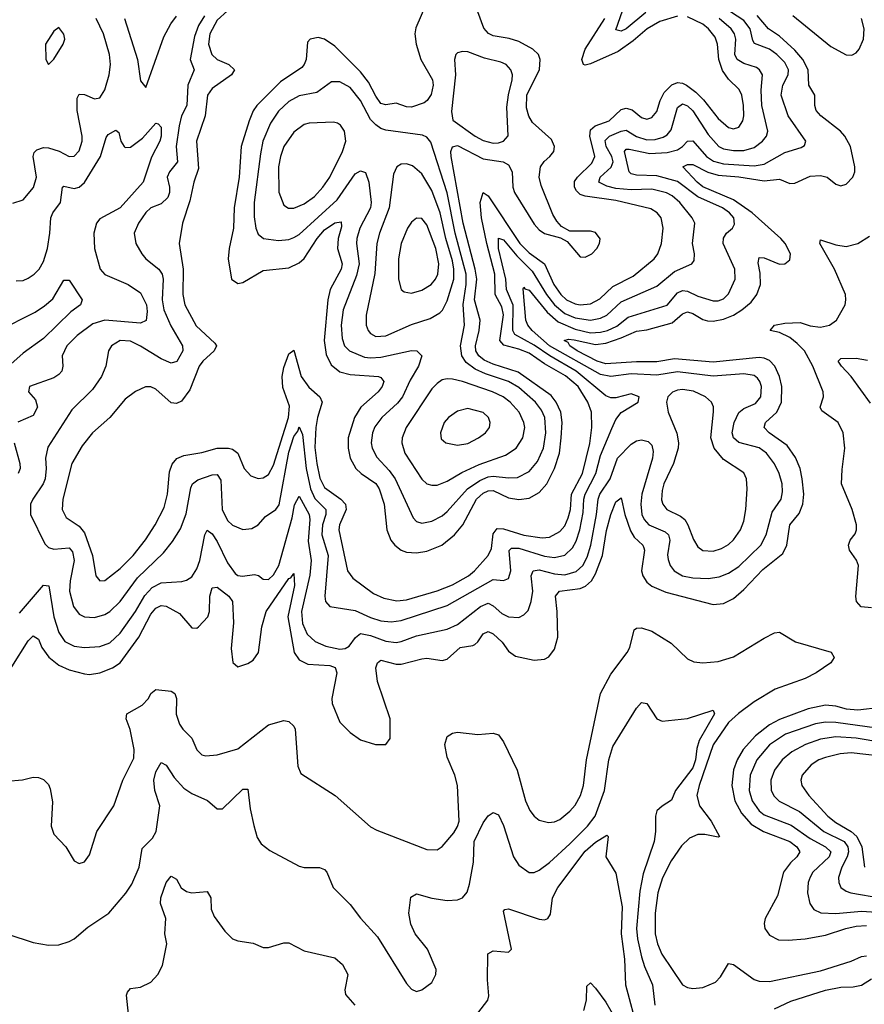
# Model space of a CAD drawing. Header units: inches. Extents: x 1649636 to 1815363, y 506543 to 641975.
# Tile 184 of 256: x 1741777 to 1745082, y 536034 to 539886. Entities that reach past the tile are written whole.
import ezdxf

# ---------------------------------------------------------------- set-up
doc = ezdxf.new("R2010")
doc.units = ezdxf.units.IN
doc.header["$MEASUREMENT"] = 0
doc.layers.add('B7543', color=7, linetype='Continuous')

msp = doc.modelspace()

# ---------------------------------------------------------------- linework, layer by layer
at = {"layer": 'B7543', "color": 5}
for points, elevation in [([(1741776.7, 537563.3), (1741870, 537673.5), (1741890.5, 537670.5), (1741910.5, 537550), (1741930, 537488), (1741953.6, 537453.6), (1741990, 537435), (1742030, 537429.6), (1742090, 537433), (1742130, 537447.6), (1742170, 537485.1), (1742229.5, 537570), (1742267, 537633), (1742295.2, 537664.8), (1742330, 537683.1), (1742411.6, 537688.4), (1742430, 537693.5), (1742450, 537706.2), (1742470, 537736.9), (1742481.3, 537770), (1742501.1, 537870), (1742510, 537888.9), (1742530, 537874.2), (1742550, 537844.4), (1742590, 537761.2), (1742619.4, 537719.4), (1742630, 537711), (1742649.1, 537709.1), (1742695.4, 537715.4), (1742711.7, 537711.7), (1742730, 537696.9), (1742750, 537695), (1742770, 537713.4), (1742791.5, 537750), (1742843.2, 537936.8), (1742851.8, 537988.2), (1742870, 538021.5), (1742909.7, 537950), (1742912, 537930), (1742905.9, 537845.9), (1742918, 537770), (1742912.3, 537712.3), (1742879.3, 537570), (1742883.3, 537523.3), (1742902.1, 537482.1), (1742933.2, 537453.2), (1742974.2, 537434.2), (1743030, 537423.6), (1743050, 537425.2), (1743065.8, 537434.2), (1743090.9, 537469.1), (1743110, 537484.6), (1743150, 537476), (1743210, 537454.4), (1743250, 537449.7), (1743270, 537452.4), (1743330, 537475.1), (1743450, 537501.8), (1743490, 537519.3), (1743580.2, 537590), (1743610, 537603.1), (1743630, 537592.5), (1743663, 537563), (1743690, 537550.1), (1743730, 537547.5), (1743750, 537557.1), (1743765.8, 537574.2), (1743778.6, 537610), (1743784.1, 537650), (1743777.7, 537710), (1743785.8, 537730), (1743810, 537732.9), (1743870, 537717.4), (1743910, 537714.3), (1743953.7, 537726.3), (1743980.5, 537750), (1743997, 537783), (1744011.6, 537830), (1744033.4, 537950), (1744039.6, 538010), (1744046.4, 538030), (1744086.7, 538090), (1744116.4, 538170), (1744170, 538225.3), (1744190, 538237.9), (1744210, 538242.4), (1744235.3, 538235.3), (1744250, 538220.9), (1744255.8, 538195.8), (1744252.7, 538170), (1744210.8, 538030), (1744206.7, 537990), (1744211.7, 537950), (1744220.5, 537930), (1744238.7, 537910), (1744302.1, 537882.1), (1744315.8, 537870), (1744320.1, 537850), (1744311.8, 537791.8), (1744313.5, 537773.5), (1744321.7, 537750), (1744337.7, 537730), (1744370, 537710.1), (1744410, 537702.6), (1744470, 537699.2), (1744513.5, 537706.5), (1744550, 537720.3), (1744590, 537747), (1744676.4, 537830), (1744697, 537870), (1744721.4, 537958.6), (1744756.3, 538010), (1744762, 538038), (1744760.4, 538070), (1744748.2, 538110), (1744730, 538148.7), (1744698.6, 538190), (1744670, 538210.8), (1744590, 538231.7), (1744569.6, 538249.6), (1744564.7, 538270), (1744571.9, 538310), (1744590.6, 538349.4), (1744610, 538364.5), (1744656.4, 538383.6), (1744677.1, 538410), (1744679.9, 538450), (1744673.1, 538470), (1744663, 538483), (1744650, 538493.2), (1744610, 538500.7), (1744490, 538490.6), (1744350, 538508.1), (1744270, 538494.9), (1744170, 538500.5), (1744089.9, 538489.9), (1744050, 538497.4), (1743849.9, 538610), (1743781.4, 538670), (1743765.5, 538690), (1743757.4, 538710), (1743747.3, 538832.7), (1743750, 538838.7), (1743753.2, 538833.2), (1743770, 538827.4), (1743840.9, 538740.9), (1743883.1, 538703.1), (1743950, 538675.2), (1744010, 538661.1), (1744050, 538663.1), (1744076.5, 538670), (1744113.3, 538686.7), (1744157.7, 538722.3), (1744310, 538768.3), (1744350, 538817.1), (1744370, 538826.5), (1744390, 538823.4), (1744430, 538804.4), (1744490, 538785.6), (1744510, 538786), (1744530, 538794.1), (1744550, 538813), (1744576.9, 538870), (1744574.6, 538910), (1744528.7, 539010), (1744530, 539031.4), (1744542.6, 539050), (1744565.8, 539070), (1744574.2, 539085.8), (1744570.5, 539110), (1744554.1, 539130), (1744527.1, 539150), (1744430, 539192.4), (1744350, 539252.9), (1744270, 539274.5), (1744190, 539277.7), (1744170, 539282.4), (1744161.6, 539290), (1744143.4, 539370), (1744150, 539379.1), (1744161, 539379), (1744241.8, 539361.8), (1744310, 539366.6), (1744350, 539377), (1744370.4, 539390), (1744390, 539410.2), (1744410, 539411.4), (1744464.6, 539350), (1744492, 539332), (1744530, 539321.2), (1744650, 539313.6), (1744690, 539320.5), (1744770, 539365.5), (1744834.9, 539385.1), (1744846.9, 539393.1), (1744852.6, 539410), (1744784.2, 539510), (1744756, 539590), (1744763.4, 539630), (1744784.1, 539670), (1744784.5, 539690), (1744770, 539718.5), (1744739, 539750), (1744710, 539770.3), (1744652.1, 539792.1), (1744644.8, 539804.8), (1744635.3, 539850), (1744610, 539882.1), (1744450, 539987.5)], 440), ([(1744226.3, 539913.7), (1744150, 539849.6), (1744130, 539840.4), (1744110, 539846.6), (1744163.4, 540000)], 460), ([(1743368, 539950), (1743326.4, 539853.6), (1743323.1, 539830), (1743328.3, 539790), (1743346.5, 539730), (1743392.7, 539650), (1743395.1, 539630), (1743387.1, 539592.9), (1743371.5, 539570), (1743359, 539561), (1743310, 539542.9), (1743290, 539545.2), (1743250, 539559.7), (1743210, 539553), (1743190, 539557.9), (1743170, 539586.3), (1743141.4, 539641.4), (1743110, 539681.2), (1743010, 539782.1), (1742970, 539809.1), (1742944.3, 539815.7), (1742913.4, 539810), (1742902.9, 539797.1), (1742897.2, 539730), (1742890.1, 539709.9), (1742881, 539699), (1742797.1, 539642.9), (1742704.6, 539550), (1742690.7, 539529.3), (1742674.3, 539490), (1742644.1, 539390), (1742635.3, 539270), (1742616.6, 539150), (1742612.9, 539070), (1742596, 538990), (1742592.7, 538950), (1742606.2, 538870), (1742630, 538854.2), (1742650, 538857.1), (1742730, 538904.3), (1742830, 538915.3), (1742870, 538934.6), (1742890, 538951.9), (1742941, 539030), (1742970, 539064.2), (1743010, 539091.4), (1743034.6, 539094.6), (1743035.7, 539075.7), (1743022.9, 539030), (1743020.8, 538990), (1743039.1, 538930), (1743034.5, 538910), (1742991.9, 538830), (1742982.3, 538790), (1742968.2, 538630), (1742975.7, 538575.7), (1742996, 538536), (1743030, 538508.3), (1743070, 538497.2), (1743180.5, 538490), (1743190, 538485.8), (1743201.4, 538470), (1743195.1, 538450), (1743179.2, 538430), (1743111.9, 538370), (1743086.3, 538330), (1743062.6, 538250), (1743061.9, 538210), (1743070.1, 538170.1), (1743092.3, 538130), (1743113.5, 538110), (1743170, 538070.6), (1743183.7, 538050), (1743202.4, 537990), (1743213.8, 537890), (1743229.5, 537850), (1743245, 537830), (1743270, 537810.1), (1743290, 537802.7), (1743330, 537799.9), (1743370, 537806.1), (1743428, 537830), (1743478.5, 537870), (1743510.4, 537909.6), (1743564.1, 538010), (1743590, 538033.7), (1743610, 538042.6), (1743630, 538043.8), (1743690, 538015.1), (1743730, 538008.1), (1743770, 538013.5), (1743810, 538036.4), (1743838.8, 538070), (1743870, 538130.2), (1743889, 538190), (1743896, 538250), (1743899.4, 538310), (1743894.5, 538350), (1743876.3, 538390), (1743855.8, 538415.8), (1743727, 538507), (1743630, 538537.5), (1743593.6, 538553.6), (1743572.8, 538570), (1743561.4, 538590), (1743560, 538610), (1743574.9, 538670), (1743579, 538710), (1743556.1, 538790), (1743565.1, 538870), (1743558.7, 538910), (1743511.5, 539090), (1743464.8, 539350), (1743463.4, 539370), (1743470, 539388.3), (1743490, 539394), (1743590, 539340.9), (1743669.2, 539329.2), (1743690, 539318.3), (1743703.4, 539290), (1743705.8, 539230), (1743712.8, 539210), (1743790, 539086), (1743810, 539063.4), (1743830, 539049.7), (1743892.9, 539032.9), (1743918.5, 539018.5), (1743970, 538958.5), (1743990, 538956.3), (1744015.9, 538970), (1744035.2, 538990), (1744045.8, 539010), (1744047.8, 539027.8), (1744030, 539052.6), (1744010, 539057.8), (1743930, 539058.8), (1743896.8, 539076.8), (1743877.9, 539097.9), (1743863.4, 539123.4), (1743816.6, 539236.6), (1743809.5, 539270), (1743814.6, 539310), (1743828.5, 539331.5), (1743851.7, 539350), (1743866.2, 539370), (1743869.9, 539390), (1743857.4, 539417.4), (1743783.2, 539483.2), (1743768.7, 539508.7), (1743760.2, 539540.2), (1743760.8, 539590), (1743810.4, 539690.4), (1743813.1, 539730), (1743806.5, 539750), (1743784.8, 539770), (1743730, 539800.4), (1743692.6, 539812.6), (1743630, 539822.6), (1743611.2, 539831.2), (1743592.3, 539852.3), (1743570, 539916.8)], 520), ([(1741746.2, 537353.8), (1741810, 537455.5), (1741830, 537475.8), (1741850, 537462.6), (1741864.1, 537430), (1741891.2, 537391.2), (1741930, 537360.9), (1741970, 537342.7), (1742030, 537326.6), (1742050, 537324.3), (1742090, 537331), (1742140.7, 537350), (1742170.2, 537369.8), (1742242.5, 537470), (1742290, 537560.1), (1742310, 537583.9), (1742330, 537593.7), (1742350, 537591.7), (1742402.6, 537562.6), (1742450, 537506.9), (1742470, 537505.1), (1742477, 537510), (1742512.7, 537550), (1742519.4, 537570), (1742520.3, 537630), (1742530, 537662.8), (1742550, 537665.7), (1742595, 537630), (1742610.1, 537610.1), (1742613.7, 537526.3), (1742605, 537425), (1742611.5, 537371.5), (1742630, 537353.7), (1742670, 537366.5), (1742690, 537379.7), (1742711.9, 537410), (1742724.9, 537510), (1742740.8, 537570), (1742830, 537699.3), (1742838, 537702), (1742850, 537719.5), (1742852.3, 537672.3), (1742826, 537550), (1742850.6, 537410), (1742870, 537381.9), (1742903.9, 537363.9), (1742990, 537359.5), (1743011.8, 537351.8), (1743017.6, 537330), (1742998.4, 537230), (1742999.7, 537210), (1743030, 537137.8), (1743070, 537096.8), (1743110, 537068.7), (1743169.7, 537050.3), (1743209.7, 537050.3), (1743225.9, 537074.1), (1743226.5, 537150), (1743177, 537297), (1743170.5, 537349.5), (1743177.2, 537370), (1743190, 537379.4), (1743250, 537364), (1743270, 537364.2), (1743350, 537385.2), (1743370, 537387.2), (1743430, 537378.1), (1743450, 537383.5), (1743500.3, 537430), (1743550, 537437), (1743558.2, 537441.8), (1743570, 537451.8), (1743590, 537482.5), (1743610, 537491.6), (1743630, 537482.9), (1743664.1, 537450), (1743690, 537415.5), (1743716.3, 537396.3), (1743790, 537380.6), (1743830, 537383.6), (1743846.6, 537393.4), (1743870, 537422.4), (1743882.6, 537470), (1743880.2, 537570), (1743873.3, 537630), (1743889.4, 537650.6), (1743970, 537660.6), (1743990.7, 537669.3), (1744014.1, 537690), (1744030, 537718.1), (1744056.8, 537790), (1744073.3, 537886.7), (1744090, 537950.2), (1744110, 537998.9), (1744130, 538014.9), (1744144.5, 537950), (1744166.2, 537886.2), (1744181.2, 537861.2), (1744215.5, 537830), (1744219.5, 537819.5), (1744222.1, 537810), (1744210.1, 537730), (1744214.6, 537710), (1744230, 537685.4), (1744250.2, 537670), (1744305.6, 537645.6), (1744490, 537597.8), (1744530, 537601.6), (1744570, 537621.1), (1744610, 537656.4), (1744684.8, 537735.2), (1744762.9, 537797.1), (1744778, 537830), (1744790.4, 537910), (1744826.8, 537953.2), (1744840.6, 537990), (1744844.4, 538030), (1744838.9, 538090), (1744830.2, 538130.2), (1744812.8, 538172.8), (1744779.4, 538219.4), (1744709.9, 538270), (1744689.8, 538290), (1744694.5, 538310), (1744739.3, 538350), (1744757.6, 538390), (1744758.6, 538450), (1744749.2, 538490), (1744730.8, 538530), (1744710, 538552.4), (1744690, 538561.5), (1744670, 538564.1), (1744490, 538545.8), (1744339.3, 538559.3), (1744270, 538547.7), (1744190, 538547.6), (1744070, 538539.2), (1744035.9, 538550), (1743958.2, 538590), (1743928.9, 538610), (1743922.4, 538622.4), (1743907.8, 538630), (1743924.7, 538635.3), (1743946.6, 538633.4), (1744030, 538615.3), (1744070, 538620.8), (1744130, 538640.5), (1744190, 538666.9), (1744230, 538672.8), (1744330, 538700.1), (1744370, 538735.3), (1744390, 538742.5), (1744410, 538736.5), (1744450, 538712.4), (1744468, 538708), (1744490, 538706.3), (1744530, 538713.9), (1744569.1, 538730), (1744601.9, 538750), (1744639, 538781), (1744660.5, 538810), (1744675.7, 538850), (1744674.2, 538894.2), (1744666.2, 538933.8), (1744670, 538954.9), (1744690, 538954.6), (1744750, 538929.6), (1744770, 538930.9), (1744790, 538946.2), (1744793.2, 538970), (1744772.3, 539010), (1744755.1, 539030), (1744642.7, 539130), (1744570, 539181), (1744450, 539231.9), (1744427.1, 539250), (1744371.1, 539310), (1744390, 539319.8), (1744410, 539318.8), (1744468.8, 539288.8), (1744510, 539276.9), (1744590, 539271.3), (1744690, 539254.6), (1744750, 539261.7), (1744790, 539245.3), (1744810, 539246.7), (1744870, 539273.1), (1744910, 539276.4), (1744935.6, 539270), (1744970, 539242), (1744990, 539235.5), (1745010, 539242), (1745037, 539270), (1745043.9, 539290), (1745044.7, 539310), (1745026.9, 539390), (1745004.8, 539430), (1744987.8, 539450), (1744911.9, 539510), (1744893.8, 539530), (1744888.5, 539550), (1744887.3, 539590), (1744864.8, 539630), (1744861.8, 539690), (1744840.7, 539730), (1744810, 539766.4), (1744750, 539821.2), (1744706.8, 539850), (1744661.9, 539901.9)], 420), ([(1742499.7, 539900.3), (1742477.2, 539862.8), (1742460.3, 539819.7), (1742443.9, 539730), (1742459.3, 539690), (1742435.3, 539630), (1742431, 539550), (1742410.4, 539509.6), (1742401.4, 539470), (1742389.7, 539390), (1742394.6, 539330), (1742362.7, 539290), (1742353.4, 539270), (1742363.4, 539230), (1742363.1, 539210), (1742356, 539190), (1742330, 539164.8), (1742290.6, 539149.4), (1742270, 539131.6), (1742242, 539090), (1742224.7, 539050), (1742231.3, 539010), (1742254.2, 538970), (1742270.2, 538950), (1742320.9, 538910), (1742334.7, 538890), (1742338.7, 538870), (1742334.2, 538790), (1742341.2, 538750), (1742367.7, 538687.7), (1742413.3, 538610), (1742414.8, 538590), (1742391.4, 538548.6), (1742370, 538542.5), (1742330, 538558.8), (1742250, 538608.8), (1742210, 538628), (1742170, 538630.4), (1742136.2, 538610), (1742123.8, 538590), (1742113.7, 538530), (1742097.4, 538490), (1742061.3, 538438.7), (1741981.1, 538358.9), (1741886.8, 538213.2), (1741877.7, 538170), (1741879.9, 538130), (1741876, 538090), (1741869.1, 538070), (1741828.1, 538010), (1741819.8, 537990), (1741818.8, 537950), (1741874.7, 537834.7), (1741890, 537820.2), (1741910, 537813.7), (1741970, 537818.9), (1741983.3, 537803.3), (1741990.1, 537770), (1741974.4, 537690), (1741971.8, 537650), (1741987.5, 537590), (1742010, 537560.2), (1742030, 537549.4), (1742070, 537546.4), (1742110, 537558.5), (1742130, 537570.8), (1742169.9, 537610.1), (1742237.9, 537702.1), (1742339.7, 537800.3), (1742375.4, 537844.6), (1742406.5, 537893.5), (1742427.8, 537952.2), (1742446.3, 538053.7), (1742453.4, 538070), (1742474.3, 538085.7), (1742530, 538105.7), (1742550, 538106.8), (1742564.4, 538084.4), (1742569.3, 537970), (1742590, 537926.8), (1742610, 537907.8), (1742650, 537891.1), (1742685.4, 537894.6), (1742709.9, 537910.1), (1742738.4, 537941.6), (1742778.5, 537970), (1742792.5, 537987.5), (1742830, 538194.2), (1742850, 538254.4), (1742864.7, 538275.3), (1742870, 538292.9), (1742883.1, 538263.1), (1742898.1, 538130), (1742915.3, 538050), (1742932.2, 538012.2), (1742974.1, 537970), (1742975.1, 537950), (1742961.7, 537910), (1742958.9, 537870), (1742983.8, 537790), (1742970.2, 537630.2), (1742973.1, 537610), (1742990.2, 537590.2), (1743090, 537574.7), (1743150, 537546.4), (1743190, 537533.8), (1743230, 537529.7), (1743270, 537535.7), (1743450, 537594.1), (1743630, 537696.1), (1743670, 537691.7), (1743690, 537699.6), (1743698.4, 537730), (1743691.5, 537808.5), (1743701.2, 537818.8), (1743730, 537818.8), (1743830, 537786.9), (1743870, 537782.1), (1743910, 537790.6), (1743939.9, 537820.1), (1743954.3, 537845.7), (1743968.5, 537890), (1743982.2, 537957.8), (1743984.1, 538010), (1743989.7, 538030), (1744030.8, 538110), (1744050, 538180.6), (1744093.1, 538286.9), (1744110, 538322), (1744130, 538349.1), (1744196.9, 538390), (1744200.5, 538410), (1744170, 538421.4), (1744110, 538406.6), (1744090, 538406), (1744070, 538414), (1743954.7, 538510), (1743850.7, 538570.7), (1743790, 538612.9), (1743714.1, 538654.1), (1743707, 538670), (1743708.2, 538768.2), (1743682, 538830), (1743678.7, 538870), (1743649.7, 538990), (1743650, 539030.3), (1743670, 539024.5), (1743722.3, 538962.3), (1743782.2, 538902.2), (1743838.3, 538810), (1743870, 538770.1), (1743910, 538736), (1743950, 538718.8), (1744010, 538710.3), (1744050, 538717.6), (1744073.5, 538730), (1744130, 538781.8), (1744270, 538843.8), (1744339.1, 538900.9), (1744406.3, 538930), (1744416.2, 538943.8), (1744417, 538970), (1744409.3, 539010), (1744418.6, 539090), (1744408.3, 539110), (1744359.4, 539170), (1744330, 539196.4), (1744308.2, 539208.2), (1744250, 539222.6), (1744170, 539220.6), (1744110, 539225.5), (1744073.9, 539233.9), (1744042.8, 539250), (1744048.4, 539270), (1744091.6, 539308.4), (1744099.2, 539330), (1744093.8, 539350), (1744071.6, 539390), (1744067.6, 539412.4), (1744084.3, 539430), (1744130, 539449.4), (1744150, 539452.9), (1744190, 539428.8), (1744230, 539415.1), (1744263.5, 539416.5), (1744294.2, 539425.8), (1744310, 539435.4), (1744325.7, 539454.3), (1744350, 539542.4), (1744370, 539557.1), (1744390, 539549.1), (1744410, 539528.6), (1744470, 539436.4), (1744512.9, 539390), (1744530, 539381), (1744570, 539373.7), (1744610, 539374.1), (1744650, 539385.3), (1744683, 539410), (1744698.8, 539430), (1744704.4, 539450), (1744680.9, 539550), (1744677.5, 539610), (1744682.9, 539670), (1744671.9, 539690), (1744659.2, 539699.2), (1744610, 539714.7), (1744583.7, 539730), (1744574.7, 539750), (1744578.7, 539810), (1744573.4, 539830), (1744560.4, 539850), (1744513.2, 539890)], 460), ([(1742590, 539920.1), (1742550, 539883.8), (1742521.1, 539830), (1742515.7, 539790), (1742528.6, 539750), (1742549.5, 539729.5), (1742595.8, 539710), (1742617.8, 539690), (1742605.6, 539670), (1742530, 539616.9), (1742511.7, 539590), (1742502.3, 539510), (1742468.3, 539410), (1742476.7, 539303.3), (1742458.8, 539250), (1742443.1, 539176.9), (1742413.3, 539090), (1742401.1, 539010), (1742416.6, 538910), (1742415.2, 538810), (1742422.9, 538770), (1742467.4, 538687.4), (1742540.5, 538620.5), (1742546.8, 538610), (1742537.8, 538590), (1742493.5, 538550), (1742479.3, 538530), (1742442.4, 538437.6), (1742410, 538392.9), (1742390, 538383.9), (1742370, 538387.2), (1742310, 538440.4), (1742290, 538449.7), (1742269.6, 538449.6), (1742230, 538430.8), (1742190, 538400.7), (1742129.3, 538330), (1742062, 538270), (1742021.6, 538218.4), (1741981.1, 538150), (1741945.2, 538010), (1741942.5, 537970), (1741958.2, 537938.2), (1742010, 537903.6), (1742030, 537878.4), (1742062.4, 537790), (1742074.4, 537710), (1742090, 537690.3), (1742110, 537692.1), (1742170, 537738.6), (1742221.5, 537790), (1742269.7, 537850.3), (1742307.6, 537910), (1742342.6, 537977.4), (1742354.9, 538030), (1742362.8, 538117.2), (1742373.2, 538146.8), (1742391.5, 538168.5), (1742418.8, 538181.2), (1742490, 538192.7), (1742550, 538209.6), (1742593.4, 538210), (1742610, 538206), (1742630.1, 538190.1), (1742655.5, 538130), (1742680.8, 538100.8), (1742710, 538090.2), (1742730, 538093.2), (1742740.1, 538099.9), (1742750, 538106.8), (1742770, 538143.2), (1742829, 538330), (1742833.2, 538373.2), (1742806.2, 538446.2), (1742803.3, 538490), (1742810, 538525), (1742830, 538578.4), (1742850, 538592.9), (1742877.7, 538490), (1742907.8, 538447.8), (1742951.7, 538410), (1742960.9, 538390), (1742941.6, 538330), (1742935.2, 538290), (1742931.9, 538211.9), (1742939.3, 538150), (1742951.5, 538091.5), (1742970, 538056.1), (1743033.9, 538010), (1743051.3, 537990), (1743054, 537970), (1743028.5, 537910), (1743025.7, 537890), (1743059.8, 537730), (1743080.3, 537700.3), (1743161.3, 537641.3), (1743202.3, 537622.3), (1743252.7, 537612.7), (1743290, 537616), (1743410, 537651.1), (1743470, 537674.5), (1743532.7, 537710), (1743556.2, 537730), (1743609.9, 537790.1), (1743622.6, 537817.4), (1743630, 537873.8), (1743644.9, 537895.1), (1743670, 537893.7), (1743750, 537868.7), (1743821, 537859), (1743850, 537861.2), (1743890, 537883.1), (1743910, 537905.8), (1743923.3, 537936.7), (1743932.1, 537970), (1743936.1, 538030), (1743978.7, 538110), (1744007.7, 538227.7), (1744015.3, 538290), (1744014.3, 538350), (1744000.3, 538390), (1743962, 538450), (1743912.9, 538492.9), (1743830, 538539.3), (1743770, 538581.2), (1743730, 538597), (1743671.8, 538611.8), (1743656, 538630), (1743670.5, 538730.5), (1743662.9, 538762.9), (1743637.4, 538810), (1743636.3, 538890), (1743604.2, 539010), (1743584, 539110), (1743578.5, 539170), (1743589.9, 539210.1), (1743610, 539196.2), (1743734.1, 539010), (1743770, 538973.4), (1743830, 538930), (1743866.8, 538850), (1743894.4, 538810), (1743915.9, 538790), (1743950, 538774.2), (1743970, 538770.7), (1744010, 538773.8), (1744046.6, 538793.4), (1744098, 538842), (1744177.7, 538882.3), (1744259.9, 538950), (1744273.5, 538970), (1744288.6, 539010), (1744294.9, 539070), (1744287.1, 539110), (1744271.4, 539130), (1744245.8, 539145.8), (1744110, 539178.6), (1743990, 539195.1), (1743970, 539202.1), (1743955.6, 539215.6), (1743947.4, 539230), (1743947.8, 539252.2), (1743958.8, 539270), (1744016, 539324), (1744027.5, 539350), (1744007.2, 539430), (1744010, 539454.4), (1744029.1, 539470), (1744082.8, 539490), (1744130, 539533.8), (1744150, 539540.1), (1744173.6, 539533.6), (1744210, 539502.4), (1744230, 539496.8), (1744250, 539502.5), (1744270, 539526.5), (1744282.5, 539570), (1744299, 539601), (1744328.6, 539631.4), (1744350, 539639.7), (1744370, 539637.7), (1744385.9, 539630), (1744422.6, 539602.6), (1744452.2, 539572.2), (1744510, 539498.8), (1744550, 539464.1), (1744570, 539459.1), (1744590, 539465.2), (1744606, 539490), (1744609.9, 539510), (1744609.2, 539550), (1744602.4, 539590), (1744592, 539612), (1744550, 539652.5), (1744526.9, 539686.9), (1744513, 539730), (1744507.7, 539790), (1744497.4, 539817.4), (1744471.7, 539850), (1744450, 539867.6), (1744390, 539896.3)], 480), ([(1742186.8, 539890), (1742237.6, 539730), (1742250, 539646), (1742270, 539620.5), (1742341, 539819), (1742368, 539870), (1742390, 539899.8)], 460), ([(1744350, 539899.5), (1744281.7, 539878.3), (1744232.3, 539850), (1744177.2, 539802.8), (1744119.1, 539760.9), (1744010, 539713.4), (1743990, 539707.2), (1743982.4, 539710), (1743975.9, 539730), (1743989.2, 539770), (1744066.7, 539890)], 480), ([(1744802.3, 539902.3), (1744950, 539780.2), (1745010, 539748.5), (1745032.5, 539747.5), (1745050, 539755.8), (1745061.5, 539770), (1745077.9, 539810), (1745081, 539850), (1745070, 539890)], 420), ([(1741750, 539167.4), (1741790, 539181.5), (1741831.4, 539228.6), (1741843, 539270), (1741829.9, 539350), (1741834.2, 539365.8), (1741843.5, 539376.5), (1741870, 539385.7), (1741890, 539384), (1741931, 539371), (1741970, 539350.2), (1741990, 539351.3), (1742010, 539373.1), (1742022, 539410), (1742021.6, 539430), (1742002, 539530), (1742001.4, 539578.6), (1742010, 539594.9), (1742030, 539592.7), (1742070, 539575.6), (1742090, 539579.6), (1742110, 539611.7), (1742126.9, 539670), (1742131.8, 539710), (1742128.9, 539750), (1742104.8, 539830), (1742075.9, 539890)], 460), ([(1741763.5, 538863.5), (1741790, 538865.4), (1741810, 538874.7), (1741833.8, 538890), (1741853.3, 538910), (1741870, 538940.3), (1741885.7, 538990), (1741895.5, 539050), (1741898.7, 539110), (1741906.5, 539130), (1741936.7, 539170), (1741944.2, 539230), (1741950, 539234.5), (1741990, 539225.6), (1742010, 539230.1), (1742030, 539248.4), (1742093, 539350), (1742115.5, 539424.5), (1742123.2, 539436.8), (1742153.6, 539453.6), (1742164.4, 539444.4), (1742172.4, 539410), (1742185.2, 539390), (1742190, 539386), (1742210, 539387.4), (1742257.7, 539422.3), (1742310, 539480.3), (1742318.6, 539478.6), (1742330, 539464.7), (1742330.5, 539430), (1742325.9, 539410), (1742292.7, 539347.3), (1742259.8, 539250), (1742169.5, 539150), (1742090, 539106), (1742077.4, 539090), (1742067.2, 539050), (1742069.1, 538990), (1742091.5, 538910), (1742110, 538888.8), (1742202, 538850), (1742250, 538817.1), (1742272.7, 538770), (1742275.7, 538744.3), (1742271.4, 538708.6), (1742250, 538699), (1742110, 538710.3), (1742063.7, 538696.3), (1742002.2, 538650), (1741961.6, 538610), (1741943.7, 538570), (1741945.9, 538530), (1741941.8, 538510), (1741930, 538497.1), (1741910, 538485), (1741814.9, 538450), (1741812, 538430), (1741839, 538399), (1741846.5, 538370), (1741830, 538337.7), (1741769.5, 538310.5)], 440), ([(1745110, 537584.7), (1745069.3, 537589.3), (1745051.6, 537610), (1745048.7, 537628.7), (1745058.4, 537750), (1745051.6, 537771.6), (1745024.1, 537810), (1745019.1, 537830), (1745026.6, 537850), (1745045.9, 537874.1), (1745051.6, 537890), (1745051.5, 537910), (1745033.7, 537970), (1744992.9, 538070), (1744994.6, 538125.4), (1745005.8, 538210), (1744998.9, 538270), (1744978.7, 538310), (1744915.1, 538355.1), (1744909.2, 538370), (1744922.5, 538410), (1744920.2, 538430), (1744880.3, 538530), (1744847.5, 538590), (1744819.4, 538619.4), (1744790, 538641.9), (1744750, 538661.8), (1744713.6, 538670), (1744729.7, 538690), (1744770, 538698.1), (1744830, 538700.4), (1744870, 538687.6), (1744910, 538682.5), (1744945.1, 538690), (1744972.1, 538710), (1745006.2, 538770), (1745009.8, 538790), (1745007.4, 538810), (1744964.8, 538910), (1744907.8, 539010), (1744910, 539024), (1744970, 539004.4), (1745010, 538998.5), (1745056, 539010), (1745101.7, 539038.3)], 380), ([(1741691.2, 538668.8), (1741837.9, 538742.1), (1741874.4, 538765.6), (1741906.3, 538793.7), (1741950, 538866.8), (1741970, 538866), (1742020.9, 538790), (1742014.6, 538770), (1741976.8, 538743.2), (1741870, 538638), (1741790, 538581.4), (1741741.8, 538538.2)], 420), ([(1745105.4, 538385.4), (1745030.4, 538490.4), (1744992, 538530), (1744979.7, 538550), (1744990, 538559.6), (1745050, 538561.9), (1745093.5, 538553.5)], 360), ([(1741755.1, 538230), (1741777.7, 538150), (1741778.9, 538130), (1741771.5, 538110)], 440), ([(1741726.1, 536906.1), (1741788.6, 536911.4), (1741830, 536922.4), (1741850, 536921.6), (1741870, 536913), (1741890, 536893), (1741896.7, 536876.7), (1741905.9, 536825.9), (1741899.7, 536730), (1741910, 536699.3), (1741957.1, 536650), (1741990, 536594.8), (1742010, 536584), (1742030, 536590.7), (1742050, 536618.8), (1742078.9, 536710), (1742145.1, 536810), (1742180.2, 536910), (1742223.2, 536996.8), (1742225.3, 537030), (1742209.2, 537109.2), (1742194, 537150), (1742195.8, 537170), (1742256.4, 537203.6), (1742280.4, 537230), (1742290, 537249.2), (1742310, 537265.4), (1742370, 537258.6), (1742384, 537250), (1742391, 537230), (1742389.4, 537169.4), (1742402.2, 537130), (1742415.3, 537110), (1742450, 537074.6), (1742470, 537028.7), (1742489.5, 537009.5), (1742505.4, 537005.4), (1742550, 537009.2), (1742630, 537032.8), (1742750, 537127.1), (1742810, 537144.4), (1742830, 537140.2), (1742850, 537121.5), (1742855.1, 537110), (1742864.8, 536964.8), (1742876.4, 536936.4), (1743011.6, 536850), (1743150, 536728.5), (1743174.8, 536714.8), (1743370, 536639), (1743410, 536638.2), (1743430, 536651), (1743475.8, 536704.2), (1743490.5, 536729.5), (1743496.1, 536750), (1743489.9, 536890.1), (1743479.1, 536930), (1743450, 537000.5), (1743440.7, 537050), (1743450, 537081.6), (1743470, 537094.9), (1743490, 537098.9), (1743570, 537089.1), (1743630, 537094.7), (1743650, 537087.8), (1743670, 537060.3), (1743723.5, 536950), (1743755.8, 536830), (1743772.4, 536792.4), (1743790, 536770.2), (1743810, 536754.7), (1743845.4, 536745.4), (1743870, 536747), (1743890, 536756.3), (1743930, 536789.4), (1743950, 536813.2), (1743971.4, 536850), (1743983.4, 536890), (1743994.3, 536990), (1744049.8, 537249.8), (1744090, 537324.7), (1744154, 537410), (1744163.8, 537430), (1744181.6, 537498.4), (1744190, 537505.3), (1744210, 537506.4), (1744250, 537493.1), (1744326.3, 537446.3), (1744390, 537385.3), (1744413.9, 537373.9), (1744449.3, 537369.3), (1744510, 537375), (1744570, 537392.9), (1744690, 537466.6), (1744730, 537487.1), (1744750.2, 537490.2), (1744812.1, 537452.1), (1744951.3, 537411.3), (1744963.9, 537390), (1744951, 537370), (1744892.8, 537330), (1744850, 537308.2), (1744733, 537267), (1744650, 537216.8), (1744588.8, 537171.2), (1744550, 537135.5), (1744490.6, 537049.4), (1744435.3, 536890), (1744426.4, 536850), (1744437.1, 536810), (1744482.1, 536750), (1744514.4, 536690), (1744510, 536687), (1744458, 536698), (1744430, 536698.2), (1744397, 536683), (1744366.7, 536653.3), (1744325.6, 536594.4), (1744291.7, 536528.3), (1744273.8, 536470), (1744263.5, 536390), (1744263.7, 536310), (1744272.6, 536270), (1744289.6, 536230), (1744370, 536110.2), (1744390, 536099.1), (1744410, 536095.6), (1744450, 536099.8), (1744499.2, 536120.8), (1744518.8, 536141.2), (1744550, 536193.8), (1744570, 536189.4), (1744650, 536130.6), (1744670, 536123.6), (1744710, 536122.7), (1744910, 536164.8), (1745030, 536202.4), (1745070, 536220.3), (1745090, 536222.7)], 380), ([(1741730, 536308.5), (1741830, 536275.3), (1741890, 536264.6), (1741930, 536266.5), (1741970, 536278.9), (1741990, 536290.3), (1742044.2, 536335.8), (1742126, 536390), (1742191.9, 536468.1), (1742216, 536504), (1742244.1, 536570), (1742256.5, 536643.5), (1742296.7, 536683.3), (1742310.9, 536709.1), (1742325.6, 536810), (1742305.2, 536870), (1742302.3, 536910), (1742310, 536943), (1742330, 536979.5), (1742350, 536968.8), (1742381.5, 536921.5), (1742419.3, 536879.3), (1742450, 536858.7), (1742511.4, 536831.4), (1742550, 536798.7), (1742570, 536799), (1742650, 536875.6), (1742670, 536874.9), (1742678.7, 536798.7), (1742692.9, 536732.9), (1742705.9, 536685.9), (1742721.8, 536661.8), (1742755.5, 536635.5), (1742870, 536573.7), (1742890, 536568.8), (1742950, 536568.5), (1742970, 536560.5), (1742978.4, 536550), (1743003.1, 536490), (1743070, 536424.7), (1743110, 536371.2), (1743177.3, 536297.3), (1743290, 536114.9), (1743310, 536093), (1743330, 536084), (1743350, 536090.5), (1743390, 536119.5), (1743405.6, 536150), (1743405.8, 536170), (1743372.1, 536250), (1743324.1, 536310), (1743307.5, 536347.5), (1743299.8, 536390), (1743307.7, 536452.3), (1743330, 536465.3), (1743389.4, 536449.4), (1743450, 536440.2), (1743490, 536442.4), (1743510, 536450.3), (1743527.1, 536472.9), (1743536.2, 536503.8), (1743551.9, 536590), (1743555.4, 536670), (1743590, 536743.8), (1743610, 536770.4), (1743630, 536783.8), (1743650, 536774.4), (1743670, 536732.7), (1743709.4, 536610), (1743730, 536577.8), (1743770, 536549.4), (1743790, 536549.4), (1743810, 536558.3), (1743850, 536588.2), (1743930, 536661.1), (1743998.9, 536730), (1744028.6, 536770), (1744065.4, 536870), (1744081.7, 536990), (1744097.4, 537042.6), (1744190, 537192.4), (1744210, 537214), (1744230.2, 537210.2), (1744270, 537150.6), (1744290, 537141.6), (1744390, 537152.4), (1744490, 537184.9), (1744495.5, 537170), (1744434.9, 537065.1), (1744425.8, 537034.2), (1744420.5, 536990), (1744410, 536958.9), (1744343, 536870), (1744327.7, 536832.3), (1744290.9, 536809.1), (1744270.3, 536790), (1744264.4, 536770), (1744265.2, 536710), (1744259, 536670), (1744216.3, 536543.7), (1744203.4, 536476.6), (1744190.4, 536330), (1744193.7, 536290), (1744210, 536218.9), (1744221.4, 536181.4), (1744252.7, 536110), (1744261.9, 536030)], 360), ([(1745145.7, 537194.3), (1745056, 537184), (1745012.1, 537187.9), (1744970, 537199.7), (1744930, 537204.2), (1744861.3, 537190), (1744750, 537148.5), (1744710, 537126.4), (1744655.6, 537084.4), (1744607.5, 537030), (1744584.7, 536990), (1744570, 536950.8), (1744563.7, 536890), (1744575.4, 536830), (1744601, 536781), (1744638.6, 536738.6), (1744686.9, 536710), (1744790, 536671.1), (1744817.9, 536650), (1744828.8, 536630), (1744818, 536610), (1744792.3, 536587.7), (1744765.5, 536550), (1744741.6, 536458.4), (1744694, 536370), (1744689.2, 536350), (1744692.3, 536330), (1744710, 536303.8), (1744746.1, 536286.1), (1744784, 536284), (1744850, 536289.7), (1744930, 536304.1), (1745009.5, 536330.5), (1745050, 536338.9), (1745090, 536341.9)], 420), ([(1745130, 537114.1), (1744970, 537136.8), (1744930, 537137.5), (1744890, 537130.6), (1744773.7, 537090), (1744710, 537049), (1744660.9, 536990), (1744634.8, 536930), (1744630.8, 536870), (1744643, 536830), (1744670, 536790), (1744690, 536774.6), (1744795, 536735), (1744870, 536682.6), (1744929.5, 536650), (1744950.1, 536630.1), (1744943.9, 536610), (1744880.7, 536550), (1744869.3, 536530.7), (1744862.1, 536510), (1744859.5, 536470), (1744868.3, 536428.3), (1744884.4, 536404.4), (1744911.8, 536391.8), (1744970, 536389.3), (1745070, 536397.4), (1745170, 536391.1)], 440), ([(1745150, 537057.4), (1745050, 537074.5), (1744970, 537080.4), (1744910, 537071), (1744851.8, 537050), (1744798.5, 537021.5), (1744760.1, 536990), (1744730.1, 536950), (1744715.7, 536910), (1744717.7, 536870), (1744728.2, 536848.2), (1744748.6, 536828.6), (1744828.1, 536788.1), (1744923.3, 536710), (1745003.1, 536670), (1745017.4, 536650), (1745019.5, 536630), (1745014.9, 536610), (1744994.2, 536570), (1744980.9, 536530), (1744981.4, 536510), (1744990.2, 536490), (1745010, 536476.1), (1745029.3, 536469.3), (1745150, 536448.5)], 460), ([(1745190, 536999.8), (1745030, 537017.5), (1744986.7, 537013.3), (1744930, 536999.5), (1744904.2, 536990), (1744874, 536970), (1744838.7, 536930), (1744833.4, 536910), (1744837, 536890), (1744864, 536850), (1744939.2, 536770), (1744970, 536745), (1745029.7, 536709.7), (1745052, 536690), (1745071.8, 536650), (1745081.7, 536570)], 480), ([(1743570, 535998.4), (1743608.4, 536050), (1743612.7, 536067.3), (1743607.9, 536130), (1743608.8, 536231.2), (1743630, 536243.1), (1743690, 536237.1), (1743701.6, 536250), (1743670, 536398), (1743674.8, 536405.2), (1743690, 536407), (1743810, 536366.7), (1743830, 536364.2), (1743842.7, 536370), (1743853.5, 536386.5), (1743861.6, 536450), (1743882.2, 536490), (1743990, 536633.1), (1744030, 536668.4), (1744074.8, 536694.8), (1744079.3, 536690), (1744070.3, 536610), (1744110, 536547.3), (1744134.6, 536414.6), (1744129.7, 536309.7), (1744143.6, 536210), (1744147.2, 536110), (1744195.5, 535930)], 340), ([(1742205.7, 535970), (1742194.7, 536070), (1742198.5, 536081.5), (1742210, 536094.9), (1742250, 536101.1), (1742290, 536119.8), (1742317.9, 536150), (1742335.1, 536184.9), (1742352.9, 536270), (1742345.1, 536310), (1742348.6, 536370), (1742328.1, 536428.1), (1742329.2, 536450), (1742350, 536510.4), (1742370, 536534.4), (1742390, 536522.8), (1742409.2, 536489.2), (1742430, 536475.3), (1742450, 536470.3), (1742510, 536474.9), (1742524.6, 536450), (1742526.3, 536406.3), (1742537.4, 536377.4), (1742579.7, 536319.7), (1742610, 536290.2), (1742630, 536281.8), (1742690, 536273.4), (1742730, 536256.4), (1742750, 536256.4), (1742810, 536274), (1742830, 536274), (1742890, 536243.1), (1743010, 536216), (1743039.5, 536190), (1743061.1, 536150), (1743048.7, 536090), (1743052, 536072), (1743088.2, 536030)], 340), ([(1744730, 536015.9), (1744794.2, 536045.8), (1744930, 536089.2), (1744990, 536101.1), (1745038.1, 536101.9), (1745070, 536108.7), (1745110, 536133.4)], 360), ([(1743984.2, 536010), (1743994.3, 536050), (1743996, 536104), (1744010, 536117.3), (1744030, 536097.3), (1744070, 536042.3), (1744110, 535973.7)], 320)]:
    msp.add_lwpolyline(points, dxfattribs=dict(at, elevation=elevation))
for points, elevation in [([(1741930, 539855.3), (1741910, 539841.2), (1741877.6, 539790), (1741879.1, 539730), (1741890, 539711), (1741910, 539731), (1741947, 539790), (1741954, 539810), (1741949.4, 539829.4)], 480), ([(1743510, 539761.5), (1743490, 539756.3), (1743483.1, 539750), (1743477.6, 539730), (1743482.3, 539670), (1743466.3, 539526.3), (1743472.1, 539492.1), (1743559, 539430), (1743590, 539413.3), (1743630, 539402.3), (1743650, 539403.6), (1743670, 539410.2), (1743688.4, 539431.6), (1743682.8, 539542.8), (1743688.8, 539591.2), (1743704, 539650), (1743704.7, 539670), (1743698.4, 539690), (1743680.9, 539710), (1743659.7, 539719.7), (1743595.3, 539735.3), (1743530, 539759.8)], 540), ([(1742997.3, 539642.7), (1742939.2, 539600.8), (1742870, 539587.3), (1742830, 539566), (1742790, 539527.9), (1742758.6, 539481.4), (1742728.9, 539410), (1742718.5, 539361.5), (1742694.5, 539170), (1742694.3, 539114.3), (1742701.2, 539070), (1742710, 539046.3), (1742730.6, 539030), (1742790, 539022), (1742830, 539025.9), (1742850, 539033.2), (1742870, 539045.4), (1743018.9, 539181.1), (1743090, 539282.5), (1743110, 539294.4), (1743130, 539287.8), (1743142.4, 539250), (1743152.4, 539170), (1743149, 539150), (1743108.3, 539070), (1743095.6, 539030), (1743094.3, 539010), (1743105.3, 538930), (1743094.5, 538885.5), (1743042.9, 538750), (1743034.5, 538690), (1743038.1, 538638.1), (1743047.7, 538610), (1743067.2, 538590), (1743126, 538566), (1743150, 538562.8), (1743190, 538565.6), (1743310, 538592), (1743330.3, 538590), (1743350, 538570.3), (1743337.7, 538530), (1743305.1, 538474.9), (1743274.7, 538410), (1743254.6, 538385.4), (1743194.4, 538330), (1743167.1, 538292.9), (1743157.6, 538270), (1743152.7, 538230), (1743156.1, 538210), (1743174, 538174), (1743222.5, 538122.5), (1743246.3, 538090), (1743316.9, 537936.9), (1743330, 537922.9), (1743350, 537916.1), (1743390, 537924.2), (1743430, 537944.7), (1743450, 537961.3), (1743529, 538050), (1743577.3, 538082.7), (1743610, 538097), (1743630, 538100.5), (1743690, 538092.9), (1743725, 538095), (1743770, 538117.6), (1743803, 538157), (1743826.7, 538210), (1743835.3, 538270), (1743831.4, 538330), (1743818.7, 538358.7), (1743794.9, 538390), (1743730, 538447.1), (1743690, 538470.2), (1743599.9, 538499.9), (1743559.1, 538519.1), (1743524, 538544), (1743506.9, 538570), (1743501.8, 538610), (1743517.3, 538690), (1743511.7, 538771.7), (1743523.9, 538850), (1743523.6, 538890), (1743480.5, 539050), (1743450, 539208.9), (1743386.2, 539406.2), (1743370, 539426.2), (1743353.5, 539433.5), (1743210, 539454.1), (1743190, 539460.5), (1743170, 539473.8), (1743150, 539495.5), (1743110, 539569.9), (1743070, 539620.2), (1743030, 539642.5)], 540), ([(1743005.1, 539485.1), (1742910, 539480.8), (1742890, 539475.4), (1742850, 539446.2), (1742810.8, 539390), (1742797.1, 539350), (1742789.7, 539310), (1742790.7, 539210.7), (1742810, 539160.3), (1742828.7, 539148.7), (1742850, 539148), (1742890, 539164.8), (1742930, 539194.4), (1742962.5, 539230), (1742990.4, 539270), (1743039.8, 539370), (1743052.4, 539410), (1743047.4, 539450), (1743032.6, 539472.6), (1743020.5, 539480.5)], 560), ([(1743290, 539322), (1743270, 539320.3), (1743252, 539310), (1743239.2, 539280.8), (1743222.3, 539150), (1743185.1, 539050), (1743174.7, 539010), (1743166.8, 538893.2), (1743132.3, 538730), (1743132.7, 538690), (1743139.8, 538670), (1743150, 538657.5), (1743170, 538646.8), (1743210, 538648.6), (1743310, 538693.4), (1743382.7, 538717.3), (1743420.7, 538739.3), (1743430.7, 538749.3), (1743450, 538786), (1743475.7, 538870), (1743476, 538910), (1743470, 538942.2), (1743443.7, 539030), (1743422.4, 539130), (1743390, 539217.3), (1743350, 539282.3), (1743313.8, 539313.8)], 560), ([(1743330, 539109.8), (1743310, 539093.1), (1743294.8, 539070), (1743270.1, 539010), (1743259.3, 538950), (1743258.5, 538870), (1743269.2, 538830), (1743281.5, 538821.5), (1743310, 538816.3), (1743350, 538826.9), (1743387.2, 538850), (1743403.8, 538870), (1743412.7, 538890), (1743417.1, 538930), (1743404.6, 538990), (1743370, 539083.1), (1743350, 539107.6)], 580), ([(1743450, 538480.5), (1743430, 538476.1), (1743410, 538462.9), (1743390, 538441.8), (1743288.9, 538290), (1743273.4, 538250), (1743272.1, 538230), (1743283.3, 538190), (1743350, 538087.5), (1743370.1, 538070.1), (1743390, 538064), (1743410, 538064.6), (1743450, 538080.1), (1743506.3, 538113.7), (1743574.5, 538145.5), (1743678.1, 538181.9), (1743719.8, 538210), (1743746.1, 538250), (1743752.8, 538290), (1743749.8, 538310.2), (1743730.9, 538350), (1743696.4, 538390), (1743668.4, 538410), (1743627, 538430), (1743510, 538470.3), (1743470, 538478.8)], 560), ([(1744370, 538439), (1744350, 538436.2), (1744331.6, 538428.4), (1744312.9, 538410), (1744307.5, 538390), (1744314.5, 538350), (1744348.4, 538268.4), (1744354.8, 538230), (1744353.3, 538210), (1744334.7, 538150), (1744297.2, 538070), (1744290, 538043.7), (1744287.9, 538007.9), (1744293.5, 537990), (1744309.1, 537969.1), (1744362.9, 537942.9), (1744379.3, 537930), (1744391.4, 537910), (1744412.7, 537852.7), (1744430, 537823.9), (1744450, 537809.4), (1744490, 537807), (1744522.5, 537817.5), (1744550, 537833.1), (1744570, 537851.1), (1744597.4, 537890), (1744610, 537923.8), (1744617.9, 537970), (1744623.7, 538050), (1744620.6, 538090), (1744610, 538112.7), (1744530, 538165.2), (1744494.5, 538210), (1744481.5, 538250), (1744491.6, 538351.6), (1744491, 538371), (1744483.1, 538390), (1744459.8, 538410), (1744412.7, 538432.7)], 460), ([(1743530, 538365), (1743490, 538354.4), (1743454.9, 538330), (1743437.8, 538310), (1743423.2, 538270), (1743426.3, 538246.3), (1743444, 538230), (1743490, 538220.7), (1743530, 538227.9), (1743572.6, 538250), (1743599.7, 538270), (1743614.6, 538290), (1743618, 538310), (1743611.6, 538330), (1743590, 538348.9)], 580)]:
    msp.add_lwpolyline(points, close=True, dxfattribs=dict(at, elevation=elevation))

doc.saveas('drawing.dxf')
